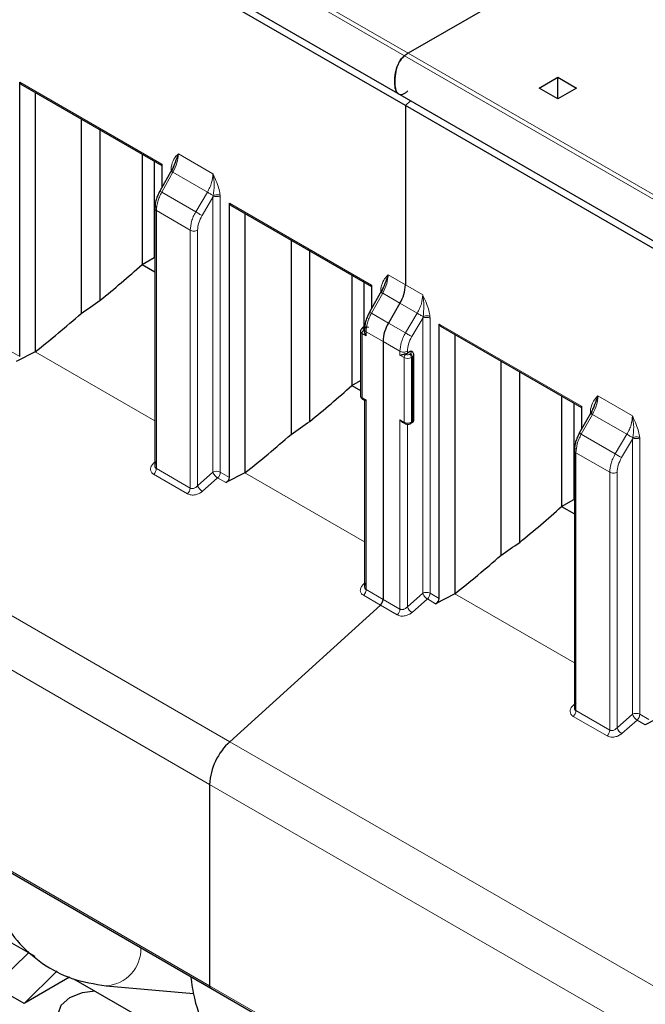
# Model space of a CAD drawing. Header units: millimetres. Extents: x 5 to 418, y 2 to 292.
# Tile 27 of 43: x 262 to 272, y 108 to 123. Entities that reach past the tile are written whole.
import ezdxf

# ---------------------------------------------------------------- set-up
doc = ezdxf.new("R2010")
doc.units = ezdxf.units.MM

msp = doc.modelspace()

# ---------------------------------------------------------------- linework, layer by layer
at = {"color": 7, "linetype": 'Continuous', "lineweight": 18}
for p, q in [((268.1738, 121.9982), (258.6279, 127.5089)), ((258.6824, 127.5449), (268.2284, 122.0342)), ((277.7197, 116.4874), (268.1738, 121.9982)), ((268.2284, 122.0342), (277.7743, 116.5234)), ((262.3348, 121.597), (264.4912, 120.3522)), ((264.7414, 120.5081), (265.2666, 120.2048)), ((264.6302, 120.2815), (264.6314, 120.308)), ((264.6602, 120.2283), (264.4895, 119.9256)), ((264.6302, 120.2438), (264.6302, 120.2815)), ((265.182, 119.9271), (264.6602, 120.2283)), ((264.4895, 119.9256), (265.0052, 119.6279)), ((265.182, 119.9271), (265.0052, 119.6279)), ((265.1008, 119.5716), (265.2656, 119.8505)), ((265.2656, 119.8505), (265.271, 119.8746)), ((265.2656, 115.6766), (265.2656, 119.8505)), ((265.3765, 119.8778), (265.3777, 119.85)), ((265.3777, 119.85), (265.3777, 115.6761)), ((265.5167, 119.7601), (267.6732, 118.5152)), ((264.9212, 119.3498), (264.4079, 119.6462)), ((264.4079, 119.6462), (264.4079, 115.7317)), ((264.9212, 115.4353), (264.9212, 119.3498)), ((265.0334, 115.4716), (265.0334, 119.3493)), ((267.9233, 118.6711), (268.1859, 118.5195)), ((268.1859, 118.5195), (268.4485, 118.3679)), ((267.8422, 118.3914), (267.6715, 118.0887)), ((267.8122, 118.4446), (267.8134, 118.4711)), ((267.8122, 118.4069), (267.8122, 118.4446)), ((268.1031, 118.2408), (267.8422, 118.3914)), ((268.364, 118.0902), (268.1031, 118.2408)), ((267.9294, 117.9399), (267.6715, 118.0887)), ((268.1872, 117.791), (268.364, 118.0902)), ((268.1872, 117.791), (267.9294, 117.9399)), ((268.2828, 117.7347), (268.4476, 118.0136)), ((268.4476, 118.0136), (268.4529, 118.0377)), ((268.4476, 113.8397), (268.4476, 118.0136)), ((268.5585, 118.0409), (268.5597, 118.013)), ((268.5597, 118.013), (268.5597, 113.8391)), ((268.6987, 117.9232), (270.8551, 116.6783)), ((267.5283, 117.7841), (267.5283, 116.8042)), ((267.5898, 117.7486), (267.5283, 117.7841)), ((267.5566, 117.8657), (267.5708, 117.8739)), ((267.5664, 117.8274), (267.5566, 117.8331)), ((267.8465, 117.6611), (267.5898, 117.8093)), ((267.5898, 117.8093), (267.5898, 117.7486)), ((268.1032, 117.5129), (267.8465, 117.6611)), ((262.1958, 117.513), (262.3348, 117.4327)), ((262.5701, 117.504), (264.3844, 116.4566)), ((268.1032, 117.4522), (268.1032, 117.5129)), ((268.193, 117.4657), (268.1805, 117.4729)), ((268.2154, 117.4843), (268.2154, 117.5123)), ((268.2637, 117.4739), (268.2496, 117.4657)), ((268.2595, 117.5089), (268.2637, 117.5065)), ((268.1647, 117.4167), (268.1032, 117.4522)), ((268.1647, 116.4369), (268.1647, 117.4167)), ((268.292, 117.4249), (268.2779, 117.4167)), ((268.2779, 116.4369), (268.2779, 117.4167)), ((268.292, 116.445), (268.292, 117.4249)), ((265.5234, 111.587), (255.9775, 117.0978)), ((267.5283, 116.8042), (267.5898, 116.7687)), ((267.5898, 116.7687), (267.5898, 113.8948)), ((271.1053, 116.8342), (271.6305, 116.531)), ((270.9941, 116.6077), (270.9954, 116.6341)), ((270.9941, 116.57), (270.9941, 116.6077)), ((265.2161, 110.9387), (255.6701, 116.4494)), ((268.1032, 116.4724), (268.1647, 116.4369)), ((268.1032, 113.5984), (268.1032, 116.4724)), ((268.2779, 116.4369), (268.292, 116.445)), ((271.0242, 116.5545), (270.8535, 116.2518)), ((271.546, 116.2533), (271.0242, 116.5545)), ((268.2154, 113.6347), (268.2154, 116.4069)), ((270.8535, 116.2518), (271.3692, 115.9541)), ((271.3692, 115.9541), (271.546, 116.2533)), ((271.4648, 115.8978), (271.6296, 116.1767)), ((271.6296, 116.1767), (271.6349, 116.2007)), ((271.6296, 112.0028), (271.6296, 116.1767)), ((271.7405, 116.204), (271.7417, 116.1761)), ((271.7417, 116.1761), (271.7417, 112.0022)), ((271.2852, 115.676), (270.7718, 115.9723)), ((270.7718, 115.9723), (270.7718, 112.0579)), ((264.3844, 115.8298), (264.3649, 115.8115)), ((264.4079, 115.7317), (264.9212, 115.4353)), ((265.2656, 115.6766), (265.0334, 115.4716)), ((265.3777, 115.6761), (265.5167, 115.5958)), ((265.7521, 115.6671), (267.5664, 114.6197)), ((271.2852, 111.7615), (271.2852, 115.676)), ((271.3973, 111.7978), (271.3973, 115.6754)), ((264.3669, 115.6453), (264.8803, 115.3489)), ((265.1045, 115.3846), (265.3368, 115.5896)), ((265.3368, 115.5896), (265.4609, 115.518)), ((267.5664, 113.9929), (267.5469, 113.9746)), ((267.5898, 113.8948), (267.8465, 113.7466)), ((267.5489, 113.8083), (267.8056, 113.6602)), ((267.8465, 113.7466), (268.1032, 113.5984)), ((268.4476, 113.8397), (268.2154, 113.6347)), ((268.2865, 113.5477), (268.5188, 113.7527)), ((268.5188, 113.7527), (268.6428, 113.6811)), ((268.5597, 113.8391), (268.6987, 113.7589)), ((268.9341, 113.8302), (270.7484, 112.7828)), ((267.8056, 113.6602), (268.0622, 113.512)), ((255.6701, 113.3946), (265.2161, 107.8838)), ((270.7484, 112.1559), (270.7289, 112.1377)), ((270.7308, 111.9714), (271.2442, 111.6751)), ((270.7718, 112.0579), (271.2852, 111.7615)), ((271.6296, 112.0028), (271.3973, 111.7978)), ((271.7417, 112.0022), (271.8807, 111.922)), ((271.4685, 111.7107), (271.7007, 111.9158)), ((271.7007, 111.9158), (271.8248, 111.8441)), ((275.0694, 106.0763), (265.5234, 111.587)), ((274.762, 105.4279), (265.2161, 110.9387)), ((265.2161, 107.8838), (274.762, 102.3731))]:
    msp.add_line(p, q, dxfattribs=at)
at = {"color": 7, "linetype": 'Continuous', "lineweight": 25}
for p, q in [((258.5213, 126.9376), (268.0672, 121.4269)), ((268.1859, 121.2407), (258.64, 126.7515)), ((270.5618, 123.3813), (268.2284, 122.0342)), ((270.2153, 121.5076), (270.4982, 121.6709)), ((270.4982, 121.6709), (270.781, 121.5076)), ((270.4982, 121.3443), (270.4982, 121.6709)), ((262.3348, 117.4327), (262.3348, 121.597)), ((262.3348, 121.597), (262.3578, 121.5641)), ((262.3517, 121.5669), (264.4912, 120.3319)), ((270.4982, 121.3443), (270.2153, 121.5076)), ((270.781, 121.5076), (270.4982, 121.3443)), ((262.5701, 121.4409), (262.5701, 117.504)), ((268.0672, 121.4269), (277.6131, 115.9161)), ((268.1859, 121.2407), (268.2606, 121.3152)), ((277.7319, 115.7299), (268.1859, 121.2407)), ((268.1859, 121.2407), (268.1859, 118.5195)), ((263.2683, 121.0378), (263.2683, 118.0874)), ((263.5552, 118.2856), (263.5552, 120.8722)), ((264.1908, 120.5053), (264.1908, 118.8286)), ((264.3746, 120.3991), (264.3746, 118.9347)), ((264.4912, 120.3522), (264.4912, 119.9973)), ((264.6636, 120.305), (264.6664, 120.3166)), ((264.6479, 120.2753), (264.4599, 119.9418)), ((265.5167, 115.5958), (265.5167, 119.7601)), ((265.5167, 119.7601), (265.5398, 119.7272)), ((265.5337, 119.73), (267.6732, 118.4949)), ((264.3844, 119.6788), (264.3844, 115.7638)), ((265.7521, 119.604), (265.7521, 115.6671)), ((266.4503, 119.2009), (266.4503, 116.2505)), ((266.7372, 116.4487), (266.7372, 119.0352)), ((264.1908, 118.8286), (264.3746, 118.9347)), ((264.1908, 118.8286), (264.3844, 118.7168)), ((264.3844, 118.9291), (264.3746, 118.9347)), ((267.3728, 118.6683), (267.3728, 116.9917)), ((267.5566, 118.5622), (267.5566, 117.8789)), ((267.6732, 118.5152), (267.6732, 118.1604)), ((267.8299, 118.4384), (267.6418, 118.1049)), ((267.8455, 118.4681), (267.8483, 118.4797)), ((268.1031, 118.2408), (267.9294, 117.9399)), ((268.6987, 113.7589), (268.6987, 117.9232)), ((268.6987, 117.9232), (268.7218, 117.8903)), ((267.5049, 117.8168), (267.5049, 116.8369)), ((267.5508, 117.8759), (267.5366, 117.8677)), ((267.5664, 117.8419), (267.5664, 117.8109)), ((268.7157, 117.8931), (270.8551, 116.658)), ((268.9341, 117.767), (268.9341, 113.8302)), ((267.8465, 117.6611), (267.8465, 113.7466)), ((267.8465, 117.6611), (267.8465, 113.7466)), ((262.5701, 117.504), (262.2789, 117.3549)), ((268.2595, 117.5089), (268.2154, 117.4843)), ((268.2799, 117.5107), (268.2595, 117.5089)), ((268.2837, 117.5085), (268.2799, 117.5107)), ((268.3154, 116.4777), (268.3154, 117.4575)), ((269.6323, 117.364), (269.6323, 114.4136)), ((269.9192, 114.6118), (269.9192, 117.1983)), ((267.3728, 116.9917), (267.5049, 117.068)), ((267.3728, 116.9917), (267.5049, 116.9154)), ((267.5366, 116.7859), (267.5688, 116.7673)), ((267.5664, 116.7687), (267.5664, 113.9269)), ((270.5547, 116.8314), (270.5547, 115.1548)), ((270.7386, 116.7253), (270.7386, 115.2609)), ((271.0119, 116.6014), (270.8238, 116.268)), ((270.8551, 116.6783), (270.8551, 116.3235)), ((271.0275, 116.6312), (271.0303, 116.6428)), ((268.1408, 116.4371), (268.173, 116.4185)), ((268.2696, 116.4185), (268.2837, 116.4267)), ((270.7484, 116.005), (270.7484, 112.0899)), ((265.7521, 115.6671), (265.4609, 115.518)), ((270.5547, 115.1548), (270.7386, 115.2609)), ((270.7484, 115.2552), (270.7386, 115.2609)), ((270.5547, 115.1548), (270.7484, 115.043)), ((268.9341, 113.8302), (268.6428, 113.6811)), ((267.8056, 113.6602), (265.5234, 111.587)), ((255.6867, 113.3579), (265.2327, 107.8472)), ((272.116, 111.9932), (271.8248, 111.8441)), ((265.2161, 110.9387), (265.2161, 107.8838)), ((261.8756, 108.7263), (262.5622, 108.3299)), ((261.9493, 107.8742), (262.4679, 108.3844)), ((262.4018, 107.613), (262.905, 108.1079)), ((263.0927, 108.0118), (262.4018, 107.613)), ((263.153, 107.9889), (265.7442, 106.493)), ((262.4018, 107.613), (261.9493, 107.8742)), ((263.6479, 107.8818), (264.9722, 107.7667)), ((265.2327, 107.8472), (274.7786, 102.3364))]:
    msp.add_line(p, q, dxfattribs=at)
at = {"color": 7, "linetype": 'Continuous', "lineweight": 25, "flags": 128}
msp.add_lwpolyline([(263.9433, 107.2129), (263.7486, 107.1378), (263.519, 107.1115), (263.2894, 107.1378), (263.0948, 107.2129), (262.9647, 107.3253), (262.919, 107.4578), (262.9647, 107.5904), (263.0948, 107.7028), (263.2894, 107.7778), (263.4745, 107.8033)], dxfattribs=at)
at = {"color": 7, "linetype": 'Continuous', "lineweight": 25}
for centre, radius, start, end in [((268.5111, 121.5467), 0.5636, 120.11177, 126.76352), ((267.6092, 118.5392), 0.5771, 328.85627, 358.0435), ((268.4233, 117.6414), 0.5771, 148.85627, 178.0435), ((268.1658, 117.5771), 0.1052, 278.04527, 298.13043), ((267.5484, 116.8023), 0.0201, 174.37961, 234.30203), ((267.7213, 113.753), 0.1254, 312.20975, 357.06846), ((266.1551, 110.8906), 0.9403, 132.20975, 177.06846), ((265.2541, 107.879), 0.0384, 172.74417, 235.94365)]:
    msp.add_arc(centre, radius, start, end, dxfattribs=at)
at = {"color": 7, "linetype": 'Continuous', "lineweight": 18}
for centre, radius, start, end in [((267.545, 117.8208), 0.0403, 186.12536, 245.58771), ((267.5897, 117.7813), 0.0615, 122.60548, 177.39452), ((267.5449, 117.8493), 0.0202, 54.42691, 113.79809), ((267.559, 117.8575), 0.0201, 54.3905, 114.21442), ((268.2261, 117.4139), 0.0615, 122.60482, 177.39457), ((268.2165, 117.4139), 0.0615, 2.60534, 57.39635), ((268.2754, 117.4901), 0.0202, 66.00162, 125.59063), ((268.2306, 117.4221), 0.0615, 2.60543, 57.39518), ((268.2753, 117.4616), 0.0403, 294.41588, 353.83361), ((268.2213, 117.5259), 0.123, 242.60967, 297.39033), ((267.5449, 116.8409), 0.0402, 185.6948, 245.62534), ((268.1843, 116.4347), 0.0197, 173.67279, 235.29737), ((268.2213, 116.546), 0.123, 242.60967, 297.39033), ((268.2583, 116.4347), 0.0197, 304.50055, 6.34559), ((268.272, 116.4431), 0.0201, 305.69797, 5.62039), ((268.2754, 116.4817), 0.0402, 294.37466, 354.3052), ((265.3211, 115.5666), 0.1233, 62.65648, 116.76622), ((265.4033, 115.7239), 0.1456, 198.93883, 220.72241), ((265.2525, 115.6825), 0.1254, 312.20975, 357.06847), ((265.4323, 115.7401), 0.1782, 218.61101, 237.60925), ((264.796, 115.4418), 0.1254, 312.20973, 357.06863), ((265.1973, 115.5331), 0.1751, 200.55328, 238.0041), ((268.5031, 113.7296), 0.1233, 62.65648, 116.76622), ((268.5853, 113.887), 0.1456, 198.93883, 220.72241), ((268.6142, 113.9032), 0.1782, 218.61101, 237.60925), ((268.4345, 113.8456), 0.1254, 312.20975, 357.06847), ((267.978, 113.6048), 0.1254, 312.20975, 357.06846), ((268.3793, 113.6961), 0.1751, 200.55328, 238.0041), ((271.6851, 111.8927), 0.1233, 62.65648, 116.76622), ((271.7673, 112.05), 0.1456, 198.93883, 220.72241), ((271.7962, 112.0663), 0.1782, 218.61101, 237.60925), ((271.6165, 112.0086), 0.1254, 312.20975, 357.06847), ((271.5613, 111.8592), 0.1751, 200.55328, 238.0041), ((271.16, 111.7679), 0.1254, 312.20973, 357.06863), ((263.6115, 108.442), 0.5614, 273.69527, 1.75168)]:
    msp.add_arc(centre, radius, start, end, dxfattribs=at)
at = {"color": 7, "linetype": 'Continuous', "lineweight": 25}
for centre, major_axis, ratio, start_param, end_param in [((259.8216, 125.7604), (7.7421, 9.1904), 0.6640813, 4.4332289, 4.5039683), ((259.5102, 125.9401), (9.0024, 8.2349), 0.6979427, 4.5037384, 4.5325959), ((260.0451, 125.6314), (6.8046, 9.8086), 0.6252699, 4.2581079, 4.3384103), ((263.0036, 123.9234), (7.7421, 9.1904), 0.6640813, 4.4332289, 4.5039683), ((262.6922, 124.1032), (9.0024, 8.2349), 0.6979427, 4.5037384, 4.5325959), ((263.2271, 123.7944), (6.8046, 9.8086), 0.6252699, 4.2581079, 4.3384103), ((265.4396, 115.5751), (0.0693, 0.0473), 0.7152301, 4.5375729, 5.8291166), ((266.1856, 122.0865), (7.7421, 9.1904), 0.6640813, 4.4332289, 4.5039683), ((265.8742, 122.2663), (9.0024, 8.2349), 0.6979427, 4.5037384, 4.5325959), ((266.4091, 121.9575), (6.8046, 9.8086), 0.6252699, 4.2581079, 4.3384103), ((268.6216, 113.7381), (0.0693, 0.0473), 0.7152301, 4.5375729, 5.8291166)]:
    msp.add_ellipse(centre, major_axis=major_axis, ratio=ratio, start_param=start_param, end_param=end_param, dxfattribs=at)
for points, knots in [([(268.2223, 121.4652), (268.2096, 121.4523), (268.184, 121.4263), (268.1432, 121.4065), (268.1053, 121.4019), (268.0704, 121.4181), (268.038, 121.4677), (268.0189, 121.5804), (268.0265, 121.7142), (268.0615, 121.8431), (268.1003, 121.9206), (268.1416, 121.9719), (268.1654, 121.9913), (268.1738, 121.9982)], [0, 0, 0, 0, 0.0587542, 0.1178006, 0.1730212, 0.2335223, 0.3184061, 0.4614907, 0.7013844, 0.7975361, 0.8947307, 0.9626968, 1, 1, 1, 1]), ([(268.1738, 121.9982), (268.1588, 121.9851), (268.1287, 121.9591), (268.0873, 121.8973), (268.0473, 121.805), (268.0204, 121.663), (268.0234, 121.5376), (268.0451, 121.4535), (268.0629, 121.4359), (268.0693, 121.4297)], [0, 0, 0, 0, 0.089599, 0.1790566, 0.3012241, 0.5044609, 0.8259119, 0.9381852, 1, 1, 1, 1]), ([(264.7413, 120.5081), (264.7258, 120.4654), (264.6961, 120.384), (264.6564, 120.2866), (264.6375, 120.2403)], [0, 0, 0, 0, 0.5238878, 1, 1, 1, 1]), ([(264.4599, 119.9418), (264.4487, 119.9205), (264.4264, 119.8777), (264.4029, 119.81), (264.3873, 119.7423), (264.3854, 119.7001), (264.3844, 119.6789)], [0, 0, 0, 0, 0.2474483, 0.4965224, 0.7473327, 1, 1, 1, 1]), ([(267.9233, 118.6711), (267.9078, 118.6285), (267.8781, 118.5471), (267.8384, 118.4497), (267.8195, 118.4033)], [0, 0, 0, 0, 0.5238878, 1, 1, 1, 1]), ([(267.6419, 118.1049), (267.6307, 118.0836), (267.6084, 118.0407), (267.5849, 117.9731), (267.5693, 117.9054), (267.5674, 117.8631), (267.5664, 117.8419)], [0, 0, 0, 0, 0.24744834, 0.49652243, 0.74733271, 1, 1, 1, 1]), ([(267.537, 117.8673), (267.5331, 117.865), (267.5233, 117.8594), (267.5121, 117.8453), (267.5049, 117.8296), (267.5057, 117.8196), (267.5059, 117.8165)], [0, 0, 0, 0, 0.2130037, 0.5294413, 0.8511213, 1, 1, 1, 1]), ([(267.5697, 117.8835), (267.5689, 117.8834), (267.5641, 117.8828), (267.5577, 117.8799), (267.5528, 117.8766), (267.5511, 117.8754)], [0, 0, 0, 0, 0.1087142, 0.6934063, 1, 1, 1, 1]), ([(267.5898, 117.7486), (267.5896, 117.7489), (267.5868, 117.7529), (267.5782, 117.7665), (267.5685, 117.7881), (267.5671, 117.8043), (267.5665, 117.8109)], [0, 0, 0, 0, 0.0155825, 0.2054823, 0.6764789, 1, 1, 1, 1]), ([(268.1032, 117.4522), (268.1034, 117.4523), (268.1063, 117.453), (268.1165, 117.4557), (268.1349, 117.4612), (268.159, 117.4686), (268.1738, 117.4716), (268.1805, 117.4729)], [0, 0, 0, 0, 0.0120572, 0.1589954, 0.5234371, 0.7821766, 1, 1, 1, 1]), ([(268.3144, 117.4572), (268.3146, 117.4613), (268.315, 117.4732), (268.305, 117.4914), (268.293, 117.5038), (268.2846, 117.5078), (268.2835, 117.5083)], [0, 0, 0, 0, 0.1908956, 0.5613108, 0.9458475, 1, 1, 1, 1]), ([(267.5059, 116.8372), (267.5058, 116.8332), (267.5053, 116.8212), (267.5153, 116.8031), (267.5273, 116.7907), (267.5358, 116.7867), (267.5368, 116.7862)], [0, 0, 0, 0, 0.1909624, 0.5615071, 0.9461784, 1, 1, 1, 1]), ([(267.5898, 116.7687), (267.5896, 116.7687), (267.5868, 116.768), (267.5783, 116.7664), (267.5704, 116.765), (267.5691, 116.7675), (267.569, 116.7677)], [0, 0, 0, 0, 0.0218211, 0.2877497, 0.9473158, 1, 1, 1, 1]), ([(271.1053, 116.8342), (271.0898, 116.7916), (271.0601, 116.7102), (271.0204, 116.6128), (271.0015, 116.5664)], [0, 0, 0, 0, 0.52388783, 1, 1, 1, 1]), ([(268.1032, 116.4724), (268.1034, 116.4721), (268.1063, 116.4681), (268.1166, 116.4556), (268.1289, 116.4426), (268.1401, 116.4378), (268.1409, 116.4375)], [0, 0, 0, 0, 0.0218211, 0.2877497, 0.9473158, 1, 1, 1, 1]), ([(268.1732, 116.4188), (268.1773, 116.4166), (268.1872, 116.4112), (268.2039, 116.4072), (268.2161, 116.4067), (268.2213, 116.4064)], [0, 0, 0, 0, 0.2869173, 0.6934337, 1, 1, 1, 1]), ([(268.2213, 116.4064), (268.232, 116.4074), (268.247, 116.4088), (268.2626, 116.4144), (268.2675, 116.4178), (268.2692, 116.419)], [0, 0, 0, 0, 0.630032, 0.8732732, 1, 1, 1, 1]), ([(268.2837, 116.4267), (268.288, 116.4296), (268.2969, 116.4355), (268.307, 116.448), (268.3141, 116.4624), (268.315, 116.4725), (268.3154, 116.4777)], [0, 0, 0, 0, 0.2271035, 0.47382451, 0.73409112, 1, 1, 1, 1]), ([(270.8238, 116.268), (270.8127, 116.2466), (270.7903, 116.2038), (270.7669, 116.1361), (270.7513, 116.0685), (270.7494, 116.0262), (270.7484, 116.005)], [0, 0, 0, 0, 0.2474483, 0.4965224, 0.7473327, 1, 1, 1, 1]), ([(264.4069, 115.8333), (264.4027, 115.8274), (264.395, 115.8165), (264.3866, 115.7964), (264.3835, 115.7771), (264.3858, 115.7602), (264.3906, 115.7483), (264.3979, 115.7385), (264.4046, 115.7339), (264.4079, 115.7317)], [0, 0, 0, 0, 0.165929, 0.3096489, 0.5301871, 0.6561172, 0.7757175, 0.88997, 1, 1, 1, 1]), ([(267.5889, 113.9963), (267.5847, 113.9905), (267.577, 113.9796), (267.5686, 113.9594), (267.5654, 113.9402), (267.5677, 113.9232), (267.5726, 113.9114), (267.5799, 113.9016), (267.5866, 113.897), (267.5898, 113.8948)], [0, 0, 0, 0, 0.165929, 0.3096489, 0.5301871, 0.6561172, 0.7757175, 0.88997, 1, 1, 1, 1]), ([(270.7709, 112.1594), (270.7667, 112.1536), (270.759, 112.1427), (270.7505, 112.1225), (270.7474, 112.1033), (270.7497, 112.0863), (270.7546, 112.0745), (270.7618, 112.0647), (270.7685, 112.0601), (270.7718, 112.0579)], [0, 0, 0, 0, 0.165929, 0.3096489, 0.5301871, 0.6561172, 0.7757175, 0.88997, 1, 1, 1, 1]), ([(261.7456, 109.8603), (261.7618, 109.7483), (261.8083, 109.4289), (261.9931, 108.9919), (262.2876, 108.5463), (262.6648, 108.2083), (263.1262, 107.9647), (263.4707, 107.9099), (263.6479, 107.8818)], [0, 0, 0, 0, 0.1039265, 0.2965566, 0.4644124, 0.6438801, 0.8168366, 1, 1, 1, 1]), ([(264.9275, 108.0233), (264.9438, 107.9114), (264.9903, 107.592), (265.1751, 107.1549), (265.4696, 106.7094), (265.8468, 106.3714), (266.3082, 106.1278), (266.6527, 106.073), (266.8299, 106.0448)], [0, 0, 0, 0, 0.1039265, 0.2965566, 0.4644124, 0.6438801, 0.8168366, 1, 1, 1, 1])]:
    msp.add_open_spline(points, degree=3, knots=knots, dxfattribs=at)
at = {"color": 7, "linetype": 'Continuous', "lineweight": 18}
for points, knots in [([(264.6314, 120.308), (264.6432, 120.3508), (264.666, 120.4333), (264.7169, 120.4838), (264.7414, 120.5081)], [0, 0, 0, 0, 0.5194225, 1, 1, 1, 1]), ([(264.6602, 120.2283), (264.6836, 120.2762), (264.7301, 120.3716), (264.7376, 120.4627), (264.7414, 120.5081)], [0, 0, 0, 0, 0.5013234, 1, 1, 1, 1]), ([(264.6375, 120.2403), (264.6347, 120.2419), (264.6291, 120.2452), (264.6315, 120.2441), (264.6416, 120.2387), (264.654, 120.2318), (264.6602, 120.2283)], [0, 0, 0, 0, 0.2499993, 0.4999996, 0.7499998, 1, 1, 1, 1]), ([(265.2666, 120.2048), (265.2625, 120.1611), (265.2564, 120.0944), (265.2207, 119.9982), (265.195, 119.951), (265.182, 119.9271)], [0, 0, 0, 0, 0.4849908, 0.7390196, 1, 1, 1, 1]), ([(265.2666, 120.2048), (265.2677, 120.2025), (265.2882, 120.1586), (265.3224, 120.0793), (265.3622, 119.9704), (265.372, 119.907), (265.3765, 119.8778)], [0, 0, 0, 0, 0.0215316, 0.4046563, 0.7270073, 1, 1, 1, 1]), ([(265.271, 119.8746), (265.2779, 119.9278), (265.2926, 120.0396), (265.2755, 120.148), (265.2666, 120.2048)], [0, 0, 0, 0, 0.476084, 1, 1, 1, 1]), ([(264.4895, 119.9256), (264.477, 119.9015), (264.4521, 119.8538), (264.4177, 119.7569), (264.4118, 119.69), (264.4079, 119.6462)], [0, 0, 0, 0, 0.2607955, 0.5147643, 1, 1, 1, 1]), ([(265.271, 119.8746), (265.2647, 119.8783), (265.2521, 119.8856), (265.228, 119.8998), (265.2032, 119.9144), (265.1891, 119.9229), (265.182, 119.9271)], [0, 0, 0, 0, 0.2499993, 0.4999996, 0.7499998, 1, 1, 1, 1]), ([(265.271, 119.8746), (265.2789, 119.8777), (265.2953, 119.884), (265.3251, 119.8875), (265.3543, 119.8858), (265.3693, 119.8804), (265.3765, 119.8778)], [0, 0, 0, 0, 0.2416153, 0.5000026, 0.7583885, 1, 1, 1, 1]), ([(264.9212, 119.3498), (264.9252, 119.3936), (264.9313, 119.4603), (264.9668, 119.5567), (264.9923, 119.604), (265.0052, 119.6279)], [0, 0, 0, 0, 0.485236, 0.7392048, 1, 1, 1, 1]), ([(265.0334, 119.3493), (265.0365, 119.3856), (265.0429, 119.4583), (265.0815, 119.5339), (265.1008, 119.5716)], [0, 0, 0, 0, 0.5001435, 1, 1, 1, 1]), ([(267.8134, 118.4711), (267.8252, 118.5139), (267.848, 118.5964), (267.8989, 118.6469), (267.9233, 118.6711)], [0, 0, 0, 0, 0.5194225, 1, 1, 1, 1]), ([(267.8422, 118.3914), (267.8655, 118.4392), (267.912, 118.5347), (267.9196, 118.6257), (267.9233, 118.6711)], [0, 0, 0, 0, 0.5013234, 1, 1, 1, 1]), ([(267.8195, 118.4033), (267.8167, 118.405), (267.8111, 118.4083), (267.8135, 118.4072), (267.8235, 118.4018), (267.836, 118.3948), (267.8422, 118.3914)], [0, 0, 0, 0, 0.2499993, 0.4999996, 0.7499998, 1, 1, 1, 1]), ([(268.4485, 118.3679), (268.4445, 118.3242), (268.4384, 118.2575), (268.4027, 118.1612), (268.377, 118.1141), (268.364, 118.0902)], [0, 0, 0, 0, 0.4849908, 0.7390196, 1, 1, 1, 1]), ([(268.4485, 118.3679), (268.4496, 118.3656), (268.4702, 118.3217), (268.5044, 118.2424), (268.5441, 118.1335), (268.554, 118.07), (268.5585, 118.0409)], [0, 0, 0, 0, 0.0215316, 0.4046563, 0.7270073, 1, 1, 1, 1]), ([(268.4529, 118.0377), (268.4599, 118.0909), (268.4746, 118.2027), (268.4575, 118.3111), (268.4485, 118.3679)], [0, 0, 0, 0, 0.476084, 1, 1, 1, 1]), ([(267.6715, 118.0887), (267.6589, 118.0646), (267.6341, 118.0169), (267.5997, 117.9199), (267.5937, 117.8531), (267.5898, 117.8093)], [0, 0, 0, 0, 0.2607955, 0.5147643, 1, 1, 1, 1]), ([(268.4529, 118.0377), (268.4467, 118.0413), (268.4341, 118.0487), (268.41, 118.0629), (268.3852, 118.0775), (268.3711, 118.086), (268.364, 118.0902)], [0, 0, 0, 0, 0.2499993, 0.4999996, 0.7499998, 1, 1, 1, 1]), ([(268.4529, 118.0377), (268.4609, 118.0407), (268.4773, 118.0471), (268.5071, 118.0506), (268.5363, 118.0489), (268.5512, 118.0435), (268.5585, 118.0409)], [0, 0, 0, 0, 0.2416153, 0.5000026, 0.7583885, 1, 1, 1, 1]), ([(267.5566, 117.8331), (267.5533, 117.8354), (267.5466, 117.8402), (267.5445, 117.8479), (267.5453, 117.8539), (267.5482, 117.8598), (267.5532, 117.8634), (267.5566, 117.8657)], [0, 0, 0, 0, 0.2480359, 0.4991028, 0.6261667, 0.7487051, 1, 1, 1, 1]), ([(267.5708, 117.8739), (267.5748, 117.8758), (267.583, 117.8797), (267.5965, 117.8809), (267.6069, 117.8804), (267.6171, 117.8788), (267.6232, 117.8759), (267.6273, 117.8739)], [0, 0, 0, 0, 0.2480359, 0.4991028, 0.6261667, 0.7487051, 1, 1, 1, 1]), ([(268.1032, 117.5129), (268.1072, 117.5567), (268.1133, 117.6234), (268.1487, 117.7198), (268.1743, 117.7671), (268.1872, 117.791)], [0, 0, 0, 0, 0.485236, 0.7392048, 1, 1, 1, 1]), ([(268.2154, 117.5123), (268.2185, 117.5487), (268.2249, 117.6214), (268.2635, 117.6969), (268.2828, 117.7347)], [0, 0, 0, 0, 0.5001435, 1, 1, 1, 1]), ([(268.2496, 117.4657), (268.2455, 117.4638), (268.2373, 117.4599), (268.2238, 117.4587), (268.2134, 117.4592), (268.2032, 117.4608), (268.1971, 117.4637), (268.193, 117.4657)], [0, 0, 0, 0, 0.2480359, 0.4991028, 0.6261667, 0.7487051, 1, 1, 1, 1]), ([(268.2637, 117.5065), (268.267, 117.5042), (268.2737, 117.4994), (268.2759, 117.4917), (268.275, 117.4857), (268.2721, 117.4798), (268.2671, 117.4762), (268.2637, 117.4739)], [0, 0, 0, 0, 0.2480366, 0.4991028, 0.6261663, 0.7487045, 1, 1, 1, 1]), ([(270.9954, 116.6341), (271.0072, 116.677), (271.03, 116.7595), (271.0809, 116.81), (271.1053, 116.8342)], [0, 0, 0, 0, 0.5194225, 1, 1, 1, 1]), ([(271.0242, 116.5545), (271.0475, 116.6023), (271.094, 116.6978), (271.1016, 116.7888), (271.1053, 116.8342)], [0, 0, 0, 0, 0.50132343, 1, 1, 1, 1]), ([(271.0015, 116.5664), (270.9987, 116.5681), (270.993, 116.5714), (270.9955, 116.5703), (271.0055, 116.5648), (271.018, 116.5579), (271.0242, 116.5545)], [0, 0, 0, 0, 0.2499993, 0.4999996, 0.7499998, 1, 1, 1, 1]), ([(271.6305, 116.531), (271.6265, 116.4873), (271.6203, 116.4206), (271.5847, 116.3243), (271.559, 116.2772), (271.546, 116.2533)], [0, 0, 0, 0, 0.4849908, 0.7390196, 1, 1, 1, 1]), ([(271.6305, 116.531), (271.6316, 116.5287), (271.6521, 116.4848), (271.6864, 116.4055), (271.7261, 116.2966), (271.736, 116.2331), (271.7405, 116.204)], [0, 0, 0, 0, 0.02153155, 0.40465632, 0.72700729, 1, 1, 1, 1]), ([(271.6349, 116.2007), (271.6419, 116.254), (271.6566, 116.3658), (271.6395, 116.4742), (271.6305, 116.531)], [0, 0, 0, 0, 0.476084, 1, 1, 1, 1]), ([(270.8535, 116.2518), (270.8409, 116.2276), (270.8161, 116.18), (270.7816, 116.083), (270.7757, 116.0162), (270.7718, 115.9723)], [0, 0, 0, 0, 0.2607955, 0.5147643, 1, 1, 1, 1]), ([(271.546, 116.2533), (271.553, 116.249), (271.5672, 116.2406), (271.592, 116.2259), (271.6161, 116.2118), (271.6286, 116.2044), (271.6349, 116.2007)], [0, 0, 0, 0, 0.2500002, 0.5000004, 0.7500007, 1, 1, 1, 1]), ([(271.6349, 116.2007), (271.6429, 116.2038), (271.6593, 116.2102), (271.6891, 116.2137), (271.7182, 116.212), (271.7332, 116.2066), (271.7405, 116.204)], [0, 0, 0, 0, 0.2416153, 0.5000026, 0.7583885, 1, 1, 1, 1]), ([(264.3649, 115.8115), (264.352, 115.7969), (264.3265, 115.7678), (264.316, 115.7188), (264.3273, 115.6826), (264.3464, 115.6588), (264.3601, 115.6498), (264.3669, 115.6453)], [0, 0, 0, 0, 0.2595225, 0.5141041, 0.7585282, 0.878895, 1, 1, 1, 1]), ([(271.2852, 115.676), (271.2892, 115.7198), (271.2953, 115.7865), (271.3307, 115.8829), (271.3563, 115.9302), (271.3692, 115.9541)], [0, 0, 0, 0, 0.485236, 0.7392048, 1, 1, 1, 1]), ([(271.3973, 115.6754), (271.4005, 115.7118), (271.4068, 115.7845), (271.4455, 115.86), (271.4648, 115.8978)], [0, 0, 0, 0, 0.5001435, 1, 1, 1, 1]), ([(264.8803, 115.3489), (264.8886, 115.3448), (264.9056, 115.3364), (264.9357, 115.3304), (264.9676, 115.3292), (265.0087, 115.3343), (265.0588, 115.3504), (265.0892, 115.3731), (265.1045, 115.3846)], [0, 0, 0, 0, 0.1325124, 0.2671005, 0.3953711, 0.527642, 0.7624024, 1, 1, 1, 1]), ([(264.9212, 115.4353), (264.9252, 115.4335), (264.9333, 115.4296), (264.948, 115.4277), (264.9643, 115.4288), (264.984, 115.4342), (265.0092, 115.4471), (265.0245, 115.4626), (265.0334, 115.4716)], [0, 0, 0, 0, 0.11847309, 0.24231082, 0.3728933, 0.511399, 0.71500715, 1, 1, 1, 1]), ([(267.5469, 113.9746), (267.534, 113.96), (267.5085, 113.9309), (267.498, 113.8819), (267.5092, 113.8457), (267.5284, 113.8218), (267.542, 113.8128), (267.5489, 113.8083)], [0, 0, 0, 0, 0.2595225, 0.5141041, 0.7585282, 0.878895, 1, 1, 1, 1]), ([(268.1032, 113.5984), (268.1072, 113.5965), (268.1152, 113.5927), (268.1299, 113.5908), (268.1462, 113.5919), (268.166, 113.5973), (268.1912, 113.6102), (268.2065, 113.6256), (268.2154, 113.6347)], [0, 0, 0, 0, 0.1184731, 0.2423108, 0.3728933, 0.511399, 0.7150072, 1, 1, 1, 1]), ([(268.0622, 113.512), (268.0706, 113.5079), (268.0875, 113.4995), (268.1176, 113.4935), (268.1496, 113.4923), (268.1907, 113.4974), (268.2408, 113.5135), (268.2712, 113.5362), (268.2865, 113.5477)], [0, 0, 0, 0, 0.1325124, 0.2671005, 0.3953711, 0.527642, 0.7624024, 1, 1, 1, 1]), ([(270.7289, 112.1377), (270.716, 112.123), (270.6905, 112.094), (270.68, 112.045), (270.6912, 112.0087), (270.7104, 111.9849), (270.724, 111.9759), (270.7308, 111.9714)], [0, 0, 0, 0, 0.2595225, 0.5141041, 0.7585282, 0.878895, 1, 1, 1, 1]), ([(271.2852, 111.7615), (271.2891, 111.7596), (271.2972, 111.7558), (271.3119, 111.7539), (271.3282, 111.755), (271.348, 111.7604), (271.3732, 111.7733), (271.3884, 111.7887), (271.3973, 111.7978)], [0, 0, 0, 0, 0.1184731, 0.2423108, 0.3728933, 0.511399, 0.7150072, 1, 1, 1, 1]), ([(271.2442, 111.6751), (271.2526, 111.6709), (271.2695, 111.6626), (271.2996, 111.6566), (271.3316, 111.6554), (271.3727, 111.6605), (271.4227, 111.6766), (271.4532, 111.6993), (271.4685, 111.7107)], [0, 0, 0, 0, 0.1325124, 0.2671005, 0.3953711, 0.527642, 0.7624024, 1, 1, 1, 1])]:
    msp.add_open_spline(points, degree=3, knots=knots, dxfattribs=at)
for points in [[(264.472, 119.9346), (264.4677, 119.9371), (264.4592, 119.942), (264.4594, 119.9422), (264.4691, 119.937), (264.4827, 119.9294), (264.4895, 119.9256)], [(265.2656, 119.8505), (265.2739, 119.8542), (265.2904, 119.8615), (265.3219, 119.8645), (265.3533, 119.8612), (265.3696, 119.8537), (265.3777, 119.85)], [(265.0052, 119.6279), (265.0131, 119.6232), (265.0289, 119.6138), (265.0564, 119.5976), (265.0825, 119.5823), (265.0947, 119.5752), (265.1008, 119.5716)], [(265.0334, 119.3493), (265.0251, 119.3456), (265.0086, 119.3382), (264.9771, 119.3352), (264.9457, 119.3386), (264.9294, 119.3461), (264.9212, 119.3498)], [(267.654, 118.0977), (267.6497, 118.1002), (267.6412, 118.1051), (267.6414, 118.1053), (267.6511, 118.1001), (267.6647, 118.0925), (267.6715, 118.0887)], [(268.4476, 118.0136), (268.4559, 118.0173), (268.4724, 118.0246), (268.5039, 118.0276), (268.5352, 118.0243), (268.5516, 118.0168), (268.5597, 118.013)], [(267.5898, 117.8093), (267.5833, 117.814), (267.5703, 117.8234), (267.5646, 117.8415), (267.5698, 117.8597), (267.5825, 117.8692), (267.5889, 117.874)], [(268.2828, 117.7347), (268.2767, 117.7382), (268.2644, 117.7453), (268.2384, 117.7606), (268.2109, 117.7769), (268.1951, 117.7863), (268.1872, 117.791)], [(268.2154, 117.5123), (268.2071, 117.5087), (268.1905, 117.5013), (268.1591, 117.4983), (268.1277, 117.5016), (268.1114, 117.5092), (268.1032, 117.5129)], [(270.836, 116.2608), (270.8317, 116.2633), (270.8232, 116.2682), (270.8234, 116.2684), (270.833, 116.2632), (270.8467, 116.2556), (270.8535, 116.2518)], [(271.6296, 116.1767), (271.6378, 116.1804), (271.6544, 116.1877), (271.6859, 116.1907), (271.7172, 116.1874), (271.7335, 116.1799), (271.7417, 116.1761)], [(271.3692, 115.9541), (271.3771, 115.9494), (271.3928, 115.94), (271.4204, 115.9237), (271.4464, 115.9084), (271.4587, 115.9013), (271.4648, 115.8978)], [(264.3669, 115.6453), (264.3726, 115.6511), (264.384, 115.6628), (264.3972, 115.6856), (264.4061, 115.7096), (264.4073, 115.7243), (264.4079, 115.7317)], [(271.3973, 115.6754), (271.3891, 115.6718), (271.3725, 115.6644), (271.341, 115.6614), (271.3097, 115.6647), (271.2934, 115.6722), (271.2852, 115.676)], [(267.5489, 113.8083), (267.5546, 113.8142), (267.566, 113.8259), (267.5792, 113.8487), (267.5881, 113.8727), (267.5893, 113.8874), (267.5898, 113.8948)], [(270.7308, 111.9714), (270.7365, 111.9773), (270.7479, 111.989), (270.7611, 112.0118), (270.7701, 112.0358), (270.7712, 112.0505), (270.7718, 112.0579)]]:
    msp.add_open_spline(points, degree=3, dxfattribs=at)
at = {"color": 7, "linetype": 'Continuous', "lineweight": 25}
for points in [[(264.4079, 119.6462), (264.4014, 119.6509), (264.3884, 119.6603), (264.3826, 119.6784), (264.3878, 119.6966), (264.4005, 119.7061), (264.4069, 119.7109)], [(270.7718, 115.9723), (270.7653, 115.9771), (270.7523, 115.9865), (270.7466, 116.0046), (270.7518, 116.0228), (270.7645, 116.0323), (270.7708, 116.0371)]]:
    msp.add_open_spline(points, degree=3, dxfattribs=at)

doc.saveas('drawing.dxf')
